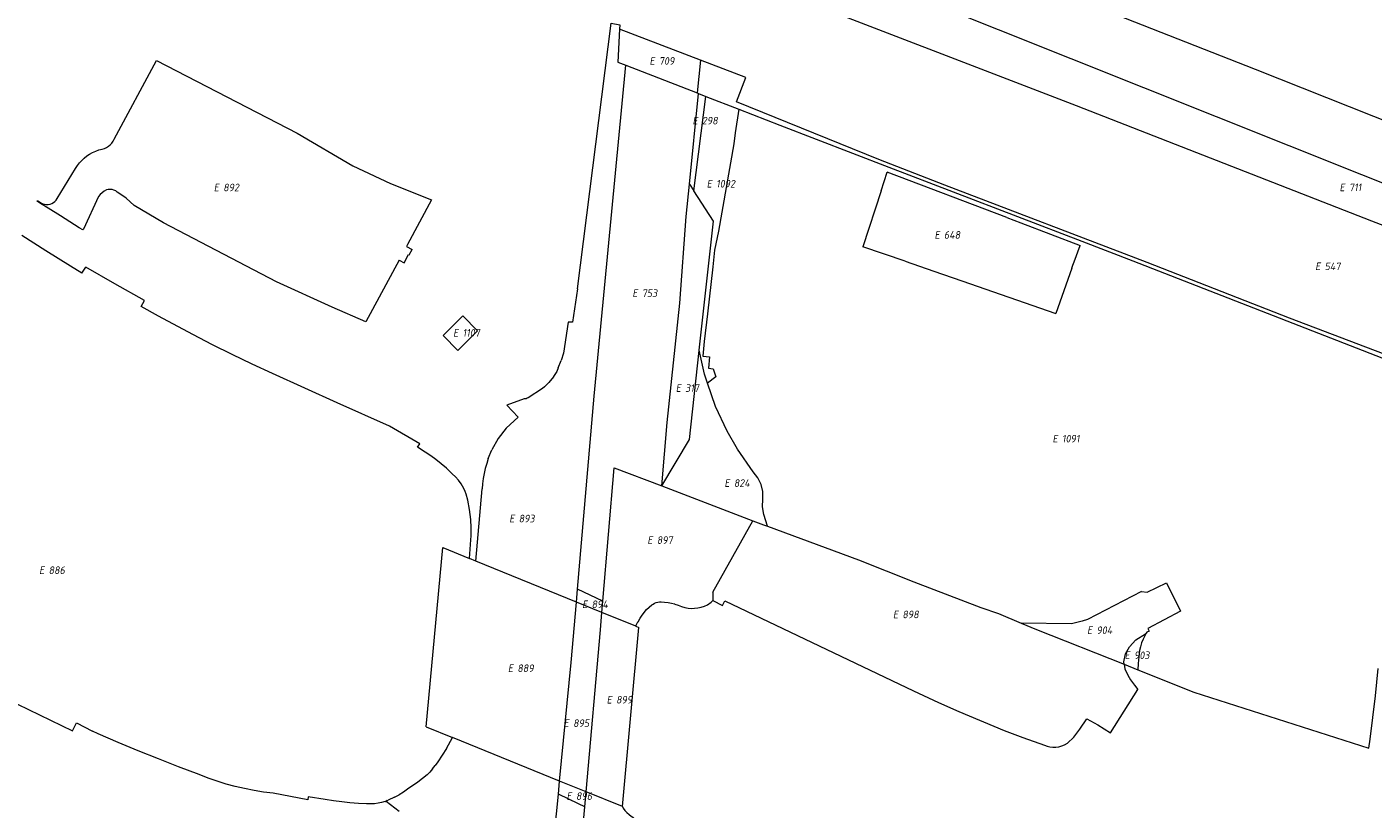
# Model space of a CAD drawing. Header units: metres. Extents: x 154658 to 157381, y 449781 to 452932.
# Tile 35 of 52: x 155939 to 156257, y 451809 to 451993. Entities that reach past the tile are written whole.
import ezdxf
from ezdxf.enums import TextEntityAlignment as Align
from ezdxf.lldxf.tags import DXFTag

# ---------------------------------------------------------------- set-up
doc = ezdxf.new("R2010")
doc.units = ezdxf.units.M
doc.layers.add('B-WE-KG-GRENS_PERCEEL-G', color=150, linetype='KG-PERCEEL', lineweight=18)
doc.layers.add('B-WE-KG-GRENS_PERCEEL-S', color=150, linetype='Continuous', lineweight=25)
doc.styles.add('NLCS-ISO', font='NLCS-ISO.ttf')
doc.styles.get("Standard").update_dxf_attribs({"font": 'verdana.ttf'})
tags = doc.linetypes.add('KG-PERCEEL', pattern='A,5.5,-2,["P",Standard,S=1.8,R=0,X=-0.5,Y=-0.9],-2,5.5,-2,[5,NLCS.SHX,S=0.75,R=0,X=0,Y=0],-2', length=19).pattern_tags.tags
tags[6] = DXFTag(74, 10)

# ---------------------------------------------------------------- blocks, each defined once
blk = doc.blocks.new('SKG-PERCEELNUMMER-SO')
at = {"style": 'NLCS-ISO', "oblique": 10, "flags": 1}
for tag, p in [('GEMEENTECODE', (0, 2.55)), ('PERCEELGROOTTE', (0, -2.45))]:
    blk.add_attdef(tag, text='', height=1.8, dxfattribs=at).set_placement(p, align=Align.MIDDLE_CENTER)
at = {"style": 'NLCS-ISO', "oblique": 10}
blk.add_attdef('SECTIE', text='', height=1.8, dxfattribs=at).set_placement((-0.5, 0), align=Align.MIDDLE_RIGHT)
blk.add_attdef('PERCEELNUMMER', text='', height=1.8, dxfattribs=at).set_placement((0.5, 0), align=Align.MIDDLE_LEFT)

msp = doc.modelspace()

# ---------------------------------------------------------------- linework, layer by layer
at = {"layer": 'B-WE-KG-GRENS_PERCEEL-G', "flags": 128}
for points in [[(156082.27, 452027.226), (156478.019, 451869.246)], [(156116.761, 452027.84), (156132.931, 452021.62), (156159.285, 452011.014), (156190.218, 451998.718), (156229.063, 451983.441), (156268.145, 451967.95), (156300.01, 451955.411)], [(156114.283, 452002.817), (156186.727, 451974.854), (156256.54, 451947.631), (156314.969, 451925.153), (156433.406, 451879.147)], [(156068.709, 451931.554), (156076.722, 451994.364)], [(156076.722, 451994.364), (156078.742, 451993.935), (156078.692, 451992.917)], [(156078.692, 451992.917), (156078.313, 451985.119), (156080.154, 451984.403)], [(156097.874, 451985.573), (156078.692, 451992.917)], [(156097.874, 451985.573), (156097.03, 451977.838)], [(156108.532, 451981.492), (156097.874, 451985.573)], [(155959.136, 451966.93), (155969.164, 451985.504)], [(155969.164, 451985.504), (156002.456, 451968.369), (156015.579, 451960.638), (156024.504, 451956.427), (156034.216, 451952.563)], [(156068.762, 451860.519), (156072.661, 451906.119), (156080.154, 451984.403)], [(156080.154, 451984.403), (156097.03, 451977.838)], [(156106.379, 451975.724), (156108.532, 451981.492)], [(156095.229, 451956.252), (156097.363, 451977.709)], [(156096.236, 451954.7), (156099.136, 451977.019)], [(156097.03, 451977.838), (156097.363, 451977.709)], [(156097.363, 451977.709), (156099.136, 451977.019)], [(156099.136, 451977.019), (156106.871, 451974.01)], [(156106.871, 451974.01), (156106.058, 451968.396), (156105.685, 451965.82), (156102.103, 451945.138), (156101.166, 451940.691), (156100.726, 451936.766), (156099.474, 451925.599), (156098.741, 451919.062), (156098.353, 451915.612), (156099.972, 451915.461), (156099.72, 451912.778), (156100.87, 451912.648), (156101.501, 451910.747), (156099.531, 451909.216)], [(156662.089, 451762.074), (156653.752, 451764.991), (156607.899, 451782.401), (156450.294, 451842.743), (156371.954, 451872.48), (156299.826, 451900.76), (156237.176, 451924.596), (156203.504, 451937.747), (156155.662, 451956.041), (156140.055, 451962.136), (156106.379, 451975.724)], [(156106.871, 451974.01), (156116.634, 451970.213), (156142.412, 451960.316)], [(155956.314, 451964.569), (155956.829, 451964.74), (155957.319, 451964.974), (155957.775, 451965.267), (155958.191, 451965.615), (155958.56, 451966.013), (155958.877, 451966.453), (155959.136, 451966.93)], [(155950.021, 451959.988), (155950.447, 451960.668), (155950.929, 451961.309), (155951.463, 451961.906), (155952.047, 451962.457), (155952.674, 451962.956), (155953.342, 451963.4), (155954.045, 451963.786), (155954.778, 451964.111), (155955.536, 451964.373), (155956.314, 451964.569)], [(156142.412, 451960.316), (156188.051, 451942.793)], [(155945.676, 451952.88), (155950.021, 451959.988)], [(156140.554, 451954.686), (156142.02, 451959.128)], [(156170.284, 451948.364), (156142.02, 451959.128)], [(155957.319, 451954.901), (155956.8, 451954.587), (155956.309, 451954.23), (155955.85, 451953.832), (155955.427, 451953.397)], [(155959.861, 451954.398), (155959.497, 451954.665), (155959.091, 451954.865), (155958.658, 451954.991), (155958.208, 451955.04), (155957.758, 451955.009), (155957.319, 451954.901)], [(155963.893, 451951.242), (155962.958, 451952.12), (155961.971, 451952.941), (155960.938, 451953.701), (155959.861, 451954.398)], [(156088.713, 451884.912), (156089.969, 451899.905), (156092.914, 451928.151), (156094.472, 451948.646), (156095.229, 451956.252)], [(156095.229, 451956.252), (156096.236, 451954.7)], [(156097.507, 451917.033), (156100.911, 451947.492), (156096.236, 451954.7)], [(156140.554, 451954.686), (156136.2, 451941.491)], [(155946.46, 451948.759), (155943.551, 451950.596), (155941.737, 451951.675), (155940.908, 451952.22), (155941.016, 451952.38), (155941.83, 451951.855)], [(155941.83, 451951.855), (155942.229, 451951.667), (155942.652, 451951.543), (155943.089, 451951.486), (155943.53, 451951.498), (155943.963, 451951.578), (155944.379, 451951.724), (155944.768, 451951.933), (155945.118, 451952.2), (155945.424, 451952.518), (155945.676, 451952.88)], [(155955.427, 451953.397), (155951.853, 451945.61), (155951.74, 451945.457), (155950.895, 451945.978)], [(156018.66, 451923.702), (156010.703, 451927.222), (155997.534, 451933.204), (155970.821, 451947.135), (155963.893, 451951.242)], [(156034.216, 451952.563), (156028.537, 451942.003)], [(155950.895, 451945.978), (155946.46, 451948.759)], [(156170.284, 451948.364), (156173.582, 451947.108)], [(155943.003, 451940.497), (155937.306, 451944.144)], [(156173.582, 451947.108), (156187.661, 451941.746)], [(156028.537, 451942.003), (156028.289, 451941.543)], [(156028.289, 451941.543), (156029.597, 451940.793)], [(156146.27, 451938.042), (156136.2, 451941.491)], [(156186.222, 451937.884), (156187.661, 451941.746)], [(156188.051, 451942.793), (156200.077, 451938.176), (156265.097, 451912.851)], [(155948.777, 451936.899), (155943.003, 451940.497)], [(156026.547, 451938.315), (156018.66, 451923.702)], [(156026.547, 451938.315), (156027.727, 451937.696)], [(156027.727, 451937.696), (156028.774, 451939.664)], [(156028.774, 451939.664), (156028.951, 451939.573)], [(156028.951, 451939.573), (156029.597, 451940.793)], [(156146.27, 451938.042), (156153.006, 451935.726), (156159.669, 451933.408)], [(156185.683, 451936.403), (156185.927, 451937.092), (156186.222, 451937.884)], [(155951.513, 451935.195), (155948.777, 451936.899)], [(155951.513, 451935.195), (155952.439, 451936.681)], [(155966.325, 451928.797), (155959.292, 451932.682), (155952.439, 451936.681)], [(156185.683, 451936.403), (156181.885, 451925.68)], [(156068.709, 451931.554), (156067.546, 451923.676)], [(156159.669, 451933.408), (156181.885, 451925.68)], [(155965.522, 451927.367), (155966.325, 451928.797)], [(155969.665, 451925.037), (155965.522, 451927.367)], [(155977.731, 451920.699), (155969.665, 451925.037)], [(156066.56, 451923.679), (156065.465, 451916.337)], [(156067.546, 451923.676), (156066.56, 451923.679)], [(155982.398, 451918.313), (155977.731, 451920.699)], [(155987.09, 451915.992), (155982.398, 451918.313)], [(155991.811, 451913.733), (155987.09, 451915.992)], [(156065.465, 451916.337), (156064.887, 451914.606)], [(156088.713, 451884.912), (156095.232, 451895.886), (156097.501, 451916.981), (156097.507, 451917.033)], [(156099.531, 451909.216), (156098.797, 451911.362), (156097.507, 451917.033)], [(155996.564, 451911.538), (155991.811, 451913.733)], [(156064.201, 451912.822), (156063.834, 451911.985)], [(156064.201, 451912.822), (156064.887, 451914.606)], [(156011.911, 451904.565), (155996.564, 451911.538)], [(156061.942, 451909.35), (156061.413, 451908.794)], [(156063.064, 451910.75), (156061.942, 451909.35)], [(156063.834, 451911.985), (156063.092, 451910.795), (156063.064, 451910.75)], [(156113.693, 451875.383), (156112.786, 451878.196), (156112.497, 451879.984), (156112.587, 451881.806), (156112.585, 451883.59), (156112.182, 451885.224), (156111.414, 451886.809), (156110.311, 451888.265), (156106.58, 451893.622), (156104.161, 451897.837), (156101.416, 451903.7), (156099.531, 451909.216)], [(156060.43, 451907.949), (156057.075, 451905.793)], [(156060.947, 451908.369), (156060.43, 451907.949)], [(156061.413, 451908.794), (156060.947, 451908.369)], [(156024.241, 451899.06), (156011.911, 451904.565)], [(156056.11, 451905.48), (156052.043, 451904.003)], [(156054.667, 451901.203), (156052.043, 451904.003)], [(156056.592, 451905.53), (156056.11, 451905.48)], [(156056.843, 451905.642), (156056.592, 451905.53)], [(156057.075, 451905.793), (156056.843, 451905.642)], [(156054.667, 451901.203), (156051.831, 451898.547), (156049.984, 451896.165), (156048.506, 451893.444)], [(156031.44, 451894.88), (156024.241, 451899.06)], [(156030.882, 451894.074), (156031.44, 451894.88)], [(156032.669, 451892.944), (156030.882, 451894.074)], [(156047.647, 451891.387), (156048.506, 451893.444)], [(156034.018, 451892.054), (156032.669, 451892.944)], [(156035.26, 451891.157), (156034.018, 451892.054)], [(156036.529, 451890.157), (156035.26, 451891.157)], [(156037.721, 451889.13), (156036.529, 451890.157)], [(156047.647, 451891.387), (156047.255, 451890.226), (156046.923, 451889.045), (156046.654, 451887.849), (156046.448, 451886.641), (156046.305, 451885.423), (156046.226, 451884.2)], [(156039.117, 451887.783), (156037.721, 451889.13)], [(156039.876, 451887.039), (156039.117, 451887.783)], [(156040.569, 451886.259), (156039.876, 451887.039)], [(156074.724, 451857.654), (156077.398, 451889.233), (156088.713, 451884.912)], [(156041.196, 451885.447), (156040.569, 451886.259)], [(156041.539, 451884.879), (156041.196, 451885.447)], [(156041.848, 451884.289), (156041.539, 451884.879)], [(156042.136, 451883.626), (156041.848, 451884.289)], [(156044.714, 451867.155), (156046.226, 451884.2)], [(156088.713, 451884.912), (156110.196, 451876.707)], [(156042.372, 451882.97), (156042.136, 451883.626)], [(156042.827, 451881.531), (156042.372, 451882.97)], [(156043.224, 451879.374), (156042.827, 451881.531)], [(156043.499, 451876.986), (156043.224, 451879.374)], [(156043.581, 451875.016), (156043.499, 451876.986)], [(156043.558, 451873.145), (156043.581, 451875.016)], [(156100.725, 451859.776), (156110.196, 451876.707)], [(156110.196, 451876.707), (156112.733, 451875.738), (156113.693, 451875.383)], [(156113.693, 451875.383), (156135.249, 451867.42), (156148.333, 451862.267), (156164.109, 451856.198), (156168.315, 451854.73), (156173.671, 451852.497)], [(156043.2, 451867.772), (156043.483, 451872.184)], [(156043.483, 451872.184), (156043.558, 451873.145)], [(156032.958, 451827.993), (156036.878, 451870.349)], [(156036.878, 451870.349), (156043.2, 451867.772)], [(156044.714, 451867.155), (156043.2, 451867.772)], [(156068.501, 451857.461), (156044.714, 451867.155)], [(156202.186, 451859.947), (156203.515, 451859.791), (156208.044, 451862.003), (156211.378, 451855.29), (156203.673, 451851.248), (156203.989, 451850.572), (156203.422, 451850.315)], [(156068.501, 451857.461), (156068.762, 451860.519)], [(156074.724, 451857.654), (156068.762, 451860.519)], [(156100.725, 451859.776), (156100.775, 451857.807)], [(156202.186, 451859.947), (156189.395, 451853.318)], [(156064.52, 451815.132), (156067.281, 451843.199), (156068.501, 451857.461)], [(156074.501, 451855.015), (156068.501, 451857.461)], [(156070.754, 451812.592), (156074.149, 451850.861), (156074.501, 451855.015)], [(156074.501, 451855.015), (156074.724, 451857.654)], [(156082.527, 451851.744), (156074.501, 451855.015)], [(156084.018, 451854.367), (156085.099, 451855.666)], [(156085.099, 451855.666), (156086.31, 451856.77)], [(156086.31, 451856.77), (156086.635, 451857.002)], [(156086.635, 451857.002), (156086.98, 451857.187)], [(156086.98, 451857.187), (156087.346, 451857.333)], [(156087.346, 451857.333), (156087.72, 451857.428)], [(156087.72, 451857.428), (156088.105, 451857.48)], [(156088.105, 451857.48), (156088.501, 451857.486)], [(156088.501, 451857.486), (156089.358, 451857.445)], [(156089.358, 451857.445), (156090.164, 451857.352)], [(156090.164, 451857.352), (156090.963, 451857.203)], [(156090.963, 451857.203), (156091.722, 451857.01)], [(156091.722, 451857.01), (156091.752, 451857), (156092.52, 451856.746)], [(156092.52, 451856.746), (156093.361, 451856.401)], [(156093.361, 451856.401), (156094.113, 451856.181)], [(156094.113, 451856.181), (156094.884, 451856.037)], [(156094.884, 451856.037), (156095.672, 451855.97)], [(156095.672, 451855.97), (156096.446, 451855.983)], [(156096.446, 451855.983), (156097.231, 451856.074)], [(156097.231, 451856.074), (156097.99, 451856.24)], [(156097.99, 451856.24), (156098.744, 451856.488)], [(156098.744, 451856.488), (156099.483, 451856.815)], [(156099.483, 451856.815), (156100.382, 451857.422)], [(156100.382, 451857.422), (156100.775, 451857.807)], [(156100.775, 451857.807), (156103.032, 451856.65)], [(156103.032, 451856.65), (156103.624, 451857.757)], [(156103.624, 451857.757), (156148.197, 451836.49)], [(156082.527, 451851.744), (156082.641, 451852.007), (156083.049, 451852.787), (156083.059, 451852.803)], [(156083.059, 451852.803), (156083.566, 451853.645)], [(156083.566, 451853.645), (156084.018, 451854.367)], [(156185.572, 451852.316), (156173.671, 451852.497)], [(156173.671, 451852.497), (156177.315, 451850.978), (156198.064, 451842.737)], [(156189.395, 451853.318), (156188.134, 451852.936), (156186.859, 451852.602), (156185.572, 451852.316)], [(156079.374, 451809.08), (156083.288, 451851.434)], [(156082.527, 451851.744), (156083.288, 451851.434)], [(156198.064, 451842.737), (156197.977, 451843.322), (156198.351, 451845.229), (156199.284, 451846.854), (156200.81, 451848.508), (156203.073, 451849.98), (156203.275, 451850.07)], [(156203.275, 451850.07), (156202.939, 451849.509), (156202.519, 451848.669), (156202.165, 451847.799), (156201.88, 451846.903), (156201.664, 451845.989)], [(156203.422, 451850.315), (156203.275, 451850.07)], [(155908.762, 451847.297), (155936.237, 451833.3), (155949.265, 451827.045)], [(156201.664, 451845.989), (156201.487, 451844.48), (156201.37, 451842.965), (156201.315, 451841.446)], [(156198.064, 451842.737), (156198.219, 451841.694), (156198.954, 451840.162), (156199.588, 451839.04), (156200.461, 451837.806), (156201.319, 451836.778)], [(156198.064, 451842.737), (156201.315, 451841.446)], [(156201.315, 451841.446), (156214.563, 451836.185), (156255.908, 451822.877), (156256.219, 451825.053), (156257.509, 451835.253), (156258.137, 451841.761)], [(156148.197, 451836.49), (156154.116, 451833.714)], [(156194.847, 451826.571), (156201.319, 451836.778)], [(156154.116, 451833.714), (156158.93, 451831.58)], [(156158.93, 451831.58), (156169.653, 451827.088)], [(156187.598, 451827.376), (156189.214, 451829.872)], [(156189.214, 451829.872), (156191.832, 451828.393)], [(155949.265, 451827.045), (155950.238, 451828.884)], [(155950.238, 451828.884), (155953.978, 451826.905)], [(155955.384, 451826.293), (155953.978, 451826.905)], [(156032.958, 451827.993), (156039.159, 451825.466)], [(156169.653, 451827.088), (156174.097, 451825.411)], [(156186.116, 451825.513), (156187.598, 451827.376)], [(156191.832, 451828.393), (156194.847, 451826.571)], [(155960.102, 451824.268), (155955.384, 451826.293)], [(155964.855, 451822.287), (155960.102, 451824.268)], [(156037.766, 451822.805), (156039.159, 451825.466)], [(156064.52, 451815.132), (156039.159, 451825.466)], [(156174.097, 451825.411), (156179.194, 451823.584)], [(156179.194, 451823.584), (156179.813, 451823.368)], [(156179.813, 451823.368), (156180.502, 451823.217)], [(156180.502, 451823.217), (156181.206, 451823.146)], [(156181.206, 451823.146), (156181.909, 451823.159)], [(156181.909, 451823.159), (156182.608, 451823.254)], [(156182.608, 451823.254), (156183.294, 451823.431)], [(156183.294, 451823.431), (156183.95, 451823.686)], [(156183.95, 451823.686), (156184.654, 451824.058)], [(156184.654, 451824.058), (156186.116, 451825.513)], [(155969.618, 451820.361), (155964.855, 451822.287)], [(155974.392, 451818.49), (155969.618, 451820.361)], [(156037.766, 451822.805), (156035.706, 451819.711)], [(155979.21, 451816.659), (155974.392, 451818.49)], [(156033.147, 451816.581), (156033.774, 451817.227)], [(156034.455, 451818.001), (156033.774, 451817.227)], [(156034.455, 451818.001), (156035.089, 451818.813)], [(156035.706, 451819.711), (156035.089, 451818.813)], [(155981.347, 451815.837), (155979.21, 451816.659)], [(155983.479, 451815.1), (155981.347, 451815.837)], [(155985.634, 451814.437), (155983.479, 451815.1)], [(155987.778, 451813.856), (155985.634, 451814.437)], [(155989.974, 451813.34), (155987.778, 451813.856)], [(156030.986, 451814.901), (156028.564, 451813.218)], [(156033.147, 451816.581), (156030.986, 451814.901)], [(156064.217, 451812.051), (156064.52, 451815.132)], [(156070.754, 451812.592), (156064.52, 451815.132)], [(155992.219, 451812.893), (155989.974, 451813.34)], [(155994.445, 451812.53), (155992.219, 451812.893)], [(155996.741, 451812.234), (155994.445, 451812.53)], [(156004.971, 451810.676), (155996.741, 451812.234)], [(156005.055, 451811.392), (156004.971, 451810.676)], [(156009.074, 451810.796), (156005.055, 451811.392)], [(156011.014, 451810.473), (156009.074, 451810.796)], [(156012.992, 451810.203), (156011.014, 451810.473)], [(156023.253, 451810.32), (156023.297, 451810.337), (156023.482, 451810.41)], [(156023.741, 451810.511), (156023.482, 451810.41)], [(156023.482, 451810.41), (156026.57, 451808.007)], [(156023.741, 451810.511), (156023.928, 451810.585)], [(156025.476, 451811.347), (156025.453, 451811.335), (156023.928, 451810.585)], [(156025.476, 451811.347), (156026.527, 451811.899)], [(156027.57, 451812.53), (156026.527, 451811.899)], [(156028.564, 451813.218), (156027.57, 451812.53)], [(156053.346, 451732.898), (156056.558, 451732.606), (156062.311, 451792.669), (156064.217, 451812.051)], [(156070.437, 451809.016), (156068.947, 451809.77), (156064.217, 451812.051)], [(156070.437, 451809.016), (156070.754, 451812.592)], [(156079.374, 451809.08), (156070.754, 451812.592)], [(156014.918, 451809.999), (156012.992, 451810.203)], [(156016.909, 451809.848), (156014.918, 451809.999)], [(156018.855, 451809.759), (156016.909, 451809.848)], [(156019.788, 451809.733), (156018.873, 451809.758), (156018.855, 451809.759)], [(156020.689, 451809.779), (156019.788, 451809.733)], [(156021.558, 451809.894), (156020.719, 451809.781), (156020.689, 451809.779)], [(156022.401, 451810.071), (156021.558, 451809.894)], [(156023.253, 451810.32), (156022.401, 451810.071)], [(156075.067, 451730.804), (156063.113, 451732.048), (156068.758, 451790.086), (156070.437, 451809.016)], [(156079.374, 451809.08), (156079.562, 451808.724), (156079.975, 451808.191), (156080.432, 451807.694), (156080.928, 451807.238), (156081.46, 451806.824), (156082.059, 451806.432)]]:
    msp.add_lwpolyline(points, dxfattribs=at)
msp.add_lwpolyline([(156036.949, 451920.464), (156041.602, 451925.165), (156045.116, 451921.611), (156040.462, 451916.951)], close=True, dxfattribs=at)

# ---------------------------------------------------------------- block references
at = {"layer": 'B-WE-KG-GRENS_PERCEEL-S'}
for p, values in [((156087.511, 451985.42), {'PERCEELNUMMER': '709', 'SECTIE': 'E'}), ((156097.685, 451971.295), {'PERCEELNUMMER': '298', 'SECTIE': 'E'}), ((156101.034, 451956.378), {'PERCEELNUMMER': '1092', 'SECTIE': 'E'}), ((155984.441, 451955.495), {'PERCEELNUMMER': '892', 'SECTIE': 'E'}), ((156250.736, 451955.51), {'PERCEELNUMMER': '711', 'SECTIE': 'E'}), ((156154.927, 451944.279), {'PERCEELNUMMER': '648', 'SECTIE': 'E'}), ((156244.975, 451936.851), {'PERCEELNUMMER': '547', 'SECTIE': 'E'}), ((156083.453, 451930.502), {'PERCEELNUMMER': '753', 'SECTIE': 'E'}), ((156041.06, 451921.137), {'PERCEELNUMMER': '1107', 'SECTIE': 'E'}), ((156093.716, 451908.063), {'PERCEELNUMMER': '317', 'SECTIE': 'E'}), ((156182.837, 451896.096), {'PERCEELNUMMER': '1091', 'SECTIE': 'E'}), ((156105.226, 451885.59), {'PERCEELNUMMER': '824', 'SECTIE': 'E'}), ((156054.329, 451877.207), {'PERCEELNUMMER': '893', 'SECTIE': 'E'}), ((156086.994, 451872.11), {'PERCEELNUMMER': '897', 'SECTIE': 'E'}), ((155943.138, 451864.995), {'PERCEELNUMMER': '886', 'SECTIE': 'E'}), ((156071.577, 451856.935), {'PERCEELNUMMER': '894', 'SECTIE': 'E'}), ((156145.098, 451854.531), {'PERCEELNUMMER': '898', 'SECTIE': 'E'}), ((156191.014, 451850.805), {'PERCEELNUMMER': '904', 'SECTIE': 'E'}), ((156199.896, 451844.883), {'PERCEELNUMMER': '903', 'SECTIE': 'E'}), ((156054.018, 451841.811), {'PERCEELNUMMER': '889', 'SECTIE': 'E'}), ((156077.372, 451834.361), {'PERCEELNUMMER': '899', 'SECTIE': 'E'}), ((156067.209, 451828.823), {'PERCEELNUMMER': '895', 'SECTIE': 'E'}), ((156067.881, 451811.575), {'PERCEELNUMMER': '896', 'SECTIE': 'E'})]:
    msp.add_blockref('SKG-PERCEELNUMMER-SO', p, dxfattribs=at).add_auto_attribs(values)

doc.saveas('drawing.dxf')
